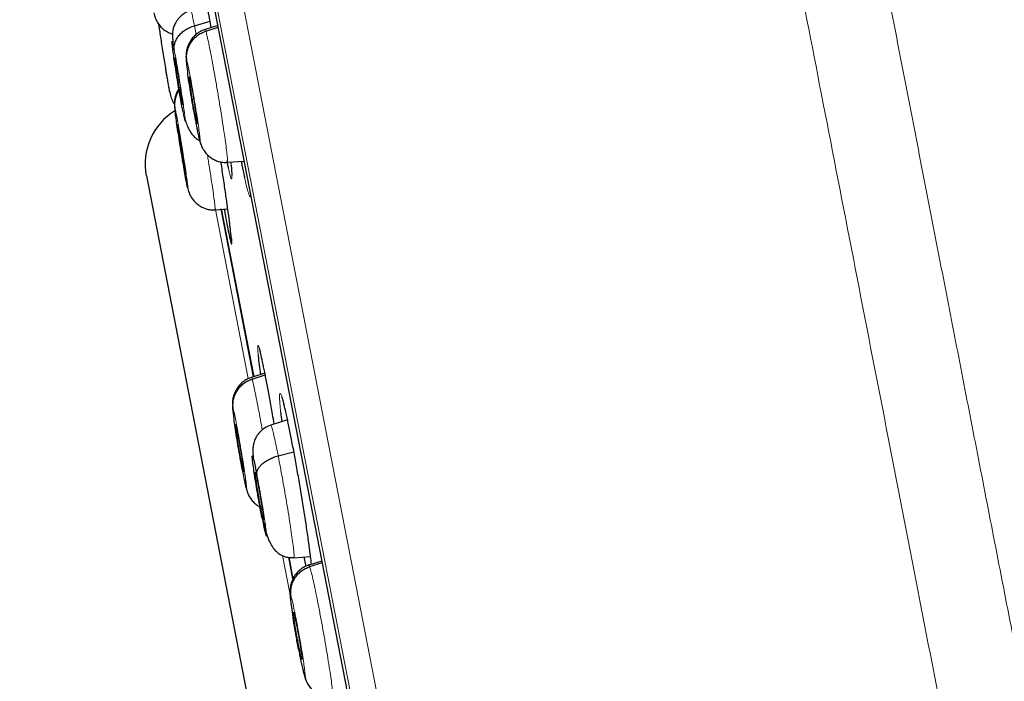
# Model space of a CAD drawing. Header units: millimetres. Extents: x 8 to 2314, y 12 to 2305.
# Tile 34 of 156: x 468 to 486, y 1824 to 1837. Entities that reach past the tile are written whole.
import ezdxf

# ---------------------------------------------------------------- set-up
doc = ezdxf.new("R2010")
doc.units = ezdxf.units.MM

msp = doc.modelspace()

# ---------------------------------------------------------------- linework, layer by layer
at = {"color": 252, "linetype": 'Continuous', "lineweight": 0}
for p, q in [((468.025, 1856.666), (485.957, 1764.411)), ((485.388, 1764.774), (467.632, 1856.116)), ((467.722, 1855.379), (485.195, 1765.491)), ((470.938, 1836.556), (470.97, 1836.388)), ((471.327, 1833.111), (471.955, 1829.882)), ((472.606, 1826.533), (472.744, 1825.822))]:
    msp.add_line(p, q, dxfattribs=at)
at = {"color": 7, "linetype": 'Continuous', "lineweight": 30}
for p, q in [((467.728, 1855.344), (485.187, 1765.525)), ((470.938, 1836.556), (471.234, 1836.643)), ((471.14, 1836.481), (471.138, 1836.48)), ((471.139, 1836.474), (471.14, 1836.481)), ((471.379, 1836.558), (471.142, 1836.481)), ((471.153, 1836.453), (471.385, 1836.527)), ((470.688, 1835.16), (470.703, 1835.161)), ((470.989, 1834.694), (470.984, 1834.705)), ((471.034, 1834.399), (471.051, 1834.335)), ((471.562, 1833.98), (471.56, 1833.973)), ((471.563, 1833.974), (471.877, 1833.996)), ((471.63, 1833.944), (471.626, 1833.979)), ((470.762, 1833.797), (470.759, 1833.808)), ((471.631, 1833.919), (471.634, 1833.895)), ((470.028, 1833.717), (479.294, 1786.049)), ((470.807, 1833.502), (470.816, 1833.469)), ((471.329, 1833.082), (471.328, 1833.075)), ((471.33, 1833.076), (471.568, 1833.093)), ((472.058, 1829.92), (471.442, 1833.091)), ((471.442, 1833.089), (472.059, 1829.917)), ((472.016, 1829.901), (472.014, 1829.9)), ((472.015, 1829.894), (472.017, 1829.901)), ((472.271, 1829.983), (472.018, 1829.901)), ((472.029, 1829.873), (472.277, 1829.952)), ((472.699, 1829.104), (472.385, 1829.002)), ((472.522, 1828.419), (472.819, 1828.497)), ((471.869, 1828.115), (471.864, 1828.126)), ((471.914, 1827.82), (471.93, 1827.762)), ((472.195, 1827.423), (472.22, 1827.426)), ((472.819, 1826.493), (473.135, 1826.515)), ((472.802, 1826.095), (472.722, 1826.505)), ((472.723, 1826.502), (472.801, 1826.097)), ((473.348, 1826.431), (473.1, 1826.351)), ((473.101, 1826.345), (473.103, 1826.352)), ((473.119, 1826.324), (473.354, 1826.4)), ((472.97, 1824.569), (472.965, 1824.58)), ((472.965, 1824.58), (472.972, 1824.58)), ((473.017, 1824.275), (473.036, 1824.206))]:
    msp.add_line(p, q, dxfattribs=at)
msp.add_arc((471.186, 1833.942), 1.18, 121.6057, 191, dxfattribs=at)
at = {"color": 252, "linetype": 'Continuous', "lineweight": 0}
for points, knots in [([(478.216, 1858.832), (478.22, 1858.809), (478.229, 1858.765), (478.299, 1858.404), (478.411, 1857.829), (478.567, 1857.024), (478.767, 1855.996), (479.009, 1854.75), (479.293, 1853.293), (479.616, 1851.631), (479.977, 1849.773), (480.374, 1847.729), (480.806, 1845.508), (481.27, 1843.122), (481.763, 1840.582), (482.284, 1837.902), (482.83, 1835.095), (483.398, 1832.174), (483.985, 1829.155), (484.588, 1826.053), (485.204, 1822.883), (485.83, 1819.661), (486.463, 1816.403), (487.1, 1813.126), (487.738, 1809.845), (488.373, 1806.579), (489.002, 1803.342), (489.622, 1800.151), (490.231, 1797.022), (490.824, 1793.971), (491.399, 1791.013), (491.953, 1788.162), (492.483, 1785.434), (492.987, 1782.841), (493.462, 1780.398), (493.906, 1778.115), (494.316, 1776.005), (494.69, 1774.078), (495.028, 1772.343), (495.325, 1770.813), (495.585, 1769.477), (495.722, 1768.769), (495.791, 1768.415)], [0, 0, 0, 0, 0.025, 0.05, 0.075, 0.1, 0.125, 0.15, 0.175, 0.2, 0.225, 0.25, 0.275, 0.3, 0.325, 0.35, 0.375, 0.4, 0.425, 0.45, 0.475, 0.5, 0.525, 0.55, 0.575, 0.6, 0.625, 0.65, 0.675, 0.7, 0.725, 0.75, 0.775, 0.8, 0.825, 0.85, 0.875, 0.9, 0.925, 0.95, 0.975, 1, 1, 1, 1]), ([(497.248, 1769.305), (497.21, 1769.501), (497.133, 1769.895), (497.002, 1770.568), (496.86, 1771.299), (496.705, 1772.095), (496.54, 1772.947), (496.364, 1773.853), (496.178, 1774.811), (495.981, 1775.823), (495.772, 1776.897), (495.552, 1778.032), (495.32, 1779.227), (495.078, 1780.473), (494.826, 1781.768), (494.566, 1783.103), (494.3, 1784.474), (494.027, 1785.879), (493.746, 1787.323), (493.456, 1788.813), (493.158, 1790.349), (492.851, 1791.927), (492.538, 1793.538), (492.219, 1795.179), (491.896, 1796.838), (491.571, 1798.511), (491.244, 1800.195), (490.913, 1801.899), (490.576, 1803.63), (490.235, 1805.386), (489.889, 1807.164), (489.542, 1808.95), (489.194, 1810.742), (488.847, 1812.525), (488.503, 1814.297), (488.161, 1816.054), (487.821, 1817.804), (487.481, 1819.555), (487.141, 1821.303), (486.802, 1823.047), (486.466, 1824.772), (486.135, 1826.477), (485.81, 1828.15), (485.491, 1829.788), (485.18, 1831.39), (484.874, 1832.964), (484.572, 1834.517), (484.275, 1836.046), (483.983, 1837.548), (483.699, 1839.01), (483.423, 1840.432), (483.156, 1841.8), (482.901, 1843.115), (482.656, 1844.376), (482.42, 1845.589), (482.193, 1846.759), (481.974, 1847.884), (481.765, 1848.96), (481.567, 1849.98), (481.38, 1850.941), (481.206, 1851.836), (481.045, 1852.664), (480.896, 1853.427), (480.76, 1854.128), (480.636, 1854.769), (480.523, 1855.347), (480.423, 1855.86), (480.337, 1856.307), (480.263, 1856.685), (480.203, 1856.993), (480.157, 1857.231), (480.124, 1857.4), (480.104, 1857.506), (480.101, 1857.52), (480.1, 1857.526)], [0, 0, 0, 0, 0.013945, 0.02789, 0.041835, 0.055781, 0.069728, 0.083426, 0.097126, 0.110826, 0.124528, 0.138481, 0.152437, 0.166395, 0.180356, 0.194319, 0.208035, 0.221754, 0.235476, 0.249202, 0.263181, 0.277165, 0.291153, 0.305146, 0.319147, 0.332905, 0.346672, 0.360448, 0.374234, 0.388281, 0.402337, 0.416398, 0.430461, 0.444524, 0.458331, 0.472132, 0.485923, 0.499702, 0.513718, 0.527724, 0.541722, 0.555714, 0.569704, 0.583443, 0.597184, 0.610928, 0.624677, 0.638684, 0.652696, 0.666713, 0.680732, 0.694752, 0.708523, 0.722296, 0.73607, 0.749845, 0.763872, 0.777899, 0.791927, 0.805955, 0.819984, 0.833763, 0.847543, 0.861323, 0.875104, 0.88909, 0.903078, 0.917066, 0.931055, 0.945045, 0.958784, 0.972523, 0.986262, 1, 1, 1, 1]), ([(470.871, 1836.841), (470.872, 1836.842), (470.875, 1836.845), (470.888, 1836.796), (470.908, 1836.705), (470.928, 1836.606), (470.938, 1836.556)], [0, 0, 0, 0, 0.1594488, 0.4395854, 0.7196003, 1, 1, 1, 1]), ([(471.14, 1836.481), (471.14, 1836.482), (471.142, 1836.49), (471.148, 1836.47), (471.153, 1836.453)], [0, 0, 0, 0, 0.1366957, 1, 1, 1, 1]), ([(471.153, 1836.453), (471.16, 1836.43), (471.172, 1836.386), (471.2, 1836.26), (471.232, 1836.098), (471.27, 1835.903), (471.31, 1835.682), (471.353, 1835.443), (471.395, 1835.196), (471.435, 1834.95), (471.472, 1834.715), (471.505, 1834.499), (471.531, 1834.311), (471.55, 1834.158), (471.562, 1834.05), (471.566, 1833.988), (471.563, 1833.982), (471.562, 1833.98)], [0, 0, 0, 0, 0.069109, 0.138126, 0.207173, 0.276194, 0.345206, 0.414159, 0.483074, 0.552082, 0.621092, 0.690012, 0.758966, 0.827979, 0.897, 0.966045, 1, 1, 1, 1]), ([(470.556, 1836.091), (470.565, 1836.045), (470.583, 1835.952), (470.615, 1835.771), (470.648, 1835.576), (470.68, 1835.375), (470.71, 1835.182), (470.735, 1835.012), (470.754, 1834.876), (470.765, 1834.782), (470.767, 1834.737), (470.76, 1834.746), (470.746, 1834.803), (470.73, 1834.88), (470.723, 1834.919)], [0, 0, 0, 0, 0.083333, 0.166663, 0.249997, 0.333332, 0.416664, 0.499997, 0.583327, 0.666661, 0.749995, 0.83333, 0.916664, 1, 1, 1, 1]), ([(470.81, 1835.668), (470.804, 1835.71), (470.792, 1835.797), (470.785, 1835.877), (470.784, 1835.914), (470.792, 1835.895), (470.795, 1835.886)], [0, 0, 0, 0, 0.236487, 0.491, 0.745496, 1, 1, 1, 1]), ([(470.795, 1835.886), (470.801, 1835.866), (470.811, 1835.827), (470.836, 1835.708), (470.866, 1835.554), (470.899, 1835.372), (470.933, 1835.174), (470.966, 1834.973), (470.996, 1834.785), (471.02, 1834.62), (471.036, 1834.491), (471.045, 1834.408), (471.045, 1834.371), (471.037, 1834.39), (471.034, 1834.399)], [0, 0, 0, 0, 0.083336, 0.16667, 0.250004, 0.333338, 0.41667, 0.500002, 0.583331, 0.666665, 0.750001, 0.833337, 0.916667, 1, 1, 1, 1]), ([(470.576, 1834.907), (470.573, 1834.932), (470.566, 1834.987), (470.565, 1835.018), (470.57, 1834.999), (470.573, 1834.989)], [0, 0, 0, 0, 0.288236, 0.644113, 1, 1, 1, 1]), ([(470.573, 1834.989), (470.577, 1834.97), (470.586, 1834.93), (470.608, 1834.811), (470.636, 1834.657), (470.667, 1834.474), (470.7, 1834.275), (470.732, 1834.075), (470.761, 1833.886), (470.785, 1833.722), (470.803, 1833.593), (470.813, 1833.51), (470.815, 1833.473), (470.81, 1833.493), (470.807, 1833.502)], [0, 0, 0, 0, 0.083333, 0.166663, 0.249997, 0.333334, 0.416662, 0.499996, 0.583328, 0.666659, 0.749994, 0.833329, 0.916664, 1, 1, 1, 1]), ([(471.034, 1834.399), (471.028, 1834.419), (471.018, 1834.458), (470.993, 1834.577), (470.963, 1834.727), (470.942, 1834.848), (470.931, 1834.907)], [0, 0, 0, 0, 0.252968, 0.505928, 0.758888, 1, 1, 1, 1]), ([(471.184, 1834.113), (471.188, 1834.093), (471.204, 1833.991), (471.231, 1833.816), (471.264, 1833.599), (471.291, 1833.412), (471.312, 1833.259), (471.325, 1833.151), (471.331, 1833.09), (471.33, 1833.084), (471.329, 1833.082)], [0, 0, 0, 0, 0.036834, 0.185296, 0.333565, 0.48191, 0.630378, 0.778867, 0.927407, 1, 1, 1, 1]), ([(471.58, 1833.859), (471.589, 1833.819), (471.608, 1833.734), (471.628, 1833.668), (471.642, 1833.648), (471.648, 1833.683), (471.645, 1833.758), (471.639, 1833.849), (471.633, 1833.912), (471.63, 1833.944)], [0, 0, 0, 0, 0.148626, 0.312727, 0.476829, 0.641075, 0.805323, 0.902661, 1, 1, 1, 1]), ([(471.887, 1833.679), (471.898, 1833.629), (471.922, 1833.52), (471.952, 1833.405), (471.978, 1833.333), (471.995, 1833.309), (472, 1833.337), (472.003, 1833.351)], [0, 0, 0, 0, 0.175805, 0.386353, 0.59703, 0.807709, 1, 1, 1, 1]), ([(471.613, 1832.503), (471.619, 1832.478), (471.632, 1832.426), (471.642, 1832.411), (471.644, 1832.442), (471.639, 1832.506), (471.636, 1832.538)], [0, 0, 0, 0, 0.231959, 0.488213, 0.744566, 1, 1, 1, 1]), ([(472.178, 1830.404), (472.174, 1830.42), (472.16, 1830.474), (472.146, 1830.51), (472.135, 1830.51), (472.133, 1830.462), (472.137, 1830.395), (472.141, 1830.346), (472.143, 1830.324)], [0, 0, 0, 0, 0.09926, 0.317744, 0.536382, 0.755021, 0.891578, 1, 1, 1, 1]), ([(472.017, 1829.901), (472.017, 1829.902), (472.018, 1829.91), (472.024, 1829.89), (472.029, 1829.873)], [0, 0, 0, 0, 0.135664, 1, 1, 1, 1]), ([(472.029, 1829.873), (472.035, 1829.85), (472.047, 1829.806), (472.075, 1829.68), (472.107, 1829.518), (472.145, 1829.323), (472.183, 1829.117), (472.209, 1828.972), (472.22, 1828.908)], [0, 0, 0, 0, 0.172475, 0.34472, 0.517039, 0.689293, 0.861527, 1, 1, 1, 1]), ([(472.629, 1829.404), (472.626, 1829.417), (472.61, 1829.481), (472.589, 1829.549), (472.565, 1829.605), (472.551, 1829.603), (472.547, 1829.556), (472.549, 1829.483), (472.554, 1829.395), (472.563, 1829.306), (472.568, 1829.254)], [0, 0, 0, 0, 0.036996, 0.193736, 0.350476, 0.507403, 0.664332, 0.762443, 0.860553, 1, 1, 1, 1]), ([(471.686, 1829.11), (471.681, 1829.144), (471.67, 1829.223), (471.662, 1829.297), (471.662, 1829.335), (471.669, 1829.315), (471.672, 1829.306)], [0, 0, 0, 0, 0.201511, 0.467682, 0.733837, 1, 1, 1, 1]), ([(471.672, 1829.306), (471.677, 1829.286), (471.687, 1829.247), (471.712, 1829.128), (471.742, 1828.975), (471.775, 1828.792), (471.81, 1828.594), (471.844, 1828.394), (471.874, 1828.205), (471.898, 1828.041), (471.915, 1827.912), (471.924, 1827.829), (471.925, 1827.792), (471.918, 1827.811), (471.914, 1827.82)], [0, 0, 0, 0, 0.083336, 0.16667, 0.250004, 0.333338, 0.416671, 0.500002, 0.583331, 0.666666, 0.750001, 0.833337, 0.916667, 1, 1, 1, 1]), ([(472.385, 1828.999), (472.385, 1829), (472.387, 1829.008), (472.399, 1828.977), (472.419, 1828.903), (472.448, 1828.78), (472.482, 1828.621), (472.509, 1828.487), (472.522, 1828.419)], [0, 0, 0, 0, 0.030415, 0.224251, 0.418113, 0.612042, 0.805888, 1, 1, 1, 1]), ([(472.522, 1828.419), (472.536, 1828.347), (472.563, 1828.204), (472.607, 1827.963), (472.651, 1827.717), (472.692, 1827.471), (472.731, 1827.236), (472.764, 1827.021), (472.79, 1826.836), (472.81, 1826.684), (472.821, 1826.573), (472.825, 1826.504), (472.821, 1826.498), (472.819, 1826.496)], [0, 0, 0, 0, 0.092061, 0.183995, 0.275969, 0.367911, 0.459841, 0.551693, 0.643497, 0.735422, 0.827346, 0.919151, 1, 1, 1, 1]), ([(471.914, 1827.82), (471.909, 1827.84), (471.899, 1827.879), (471.874, 1827.996), (471.854, 1828.103), (471.844, 1828.156)], [0, 0, 0, 0, 0.33334, 0.66667, 1, 1, 1, 1]), ([(472.118, 1828.07), (472.129, 1828.011), (472.152, 1827.894), (472.187, 1827.694), (472.221, 1827.495), (472.252, 1827.306), (472.276, 1827.142), (472.293, 1827.013), (472.301, 1826.929), (472.301, 1826.894), (472.29, 1826.912), (472.272, 1826.981), (472.246, 1827.095), (472.225, 1827.202), (472.214, 1827.256)], [0, 0, 0, 0, 0.083333, 0.166663, 0.249997, 0.333332, 0.416664, 0.499997, 0.583327, 0.666661, 0.749995, 0.83333, 0.916664, 1, 1, 1, 1]), ([(473.103, 1826.352), (473.103, 1826.353), (473.105, 1826.362), (473.112, 1826.342), (473.119, 1826.324)], [0, 0, 0, 0, 0.140233, 1, 1, 1, 1]), ([(473.119, 1826.324), (473.125, 1826.302), (473.139, 1826.258), (473.17, 1826.132), (473.206, 1825.972), (473.247, 1825.777), (473.29, 1825.556), (473.335, 1825.318), (473.38, 1825.071), (473.423, 1824.826), (473.462, 1824.592), (473.496, 1824.375), (473.524, 1824.188), (473.543, 1824.035), (473.554, 1823.927), (473.558, 1823.865), (473.554, 1823.859), (473.553, 1823.857)], [0, 0, 0, 0, 0.0691, 0.13811, 0.207149, 0.276161, 0.345166, 0.41411, 0.483017, 0.552016, 0.621018, 0.68993, 0.758876, 0.827881, 0.896894, 0.965931, 1, 1, 1, 1]), ([(472.804, 1825.357), (472.801, 1825.376), (472.793, 1825.425), (472.784, 1825.482), (472.777, 1825.53), (472.773, 1825.563), (472.768, 1825.596), (472.764, 1825.628), (472.758, 1825.676), (472.753, 1825.729), (472.751, 1825.769), (472.754, 1825.784), (472.761, 1825.767), (472.765, 1825.758)], [0, 0, 0, 0, 0.065796, 0.163845, 0.20747, 0.253584, 0.302189, 0.353301, 0.406949, 0.553234, 0.700803, 0.849569, 1, 1, 1, 1]), ([(472.765, 1825.758), (472.771, 1825.739), (472.782, 1825.7), (472.81, 1825.582), (472.842, 1825.428), (472.878, 1825.246), (472.915, 1825.048), (472.95, 1824.848), (472.981, 1824.66), (473.006, 1824.496), (473.023, 1824.367), (473.031, 1824.283), (473.03, 1824.246), (473.021, 1824.265), (473.017, 1824.275)], [0, 0, 0, 0, 0.083337, 0.16667, 0.250005, 0.333339, 0.416673, 0.500005, 0.583339, 0.666674, 0.750004, 0.833336, 0.916667, 1, 1, 1, 1]), ([(473.017, 1824.275), (473.014, 1824.284), (473.007, 1824.303), (472.995, 1824.352), (472.981, 1824.41), (472.962, 1824.495), (472.938, 1824.611), (472.917, 1824.716), (472.908, 1824.765)], [0, 0, 0, 0, 0.150112, 0.292698, 0.428246, 0.556835, 0.792478, 1, 1, 1, 1])]:
    msp.add_open_spline(points, degree=3, knots=knots, dxfattribs=at)
at = {"color": 7, "linetype": 'Continuous', "lineweight": 30}
for points, knots in [([(471.256, 1836.518), (471.247, 1836.569), (471.222, 1836.712), (471.185, 1836.912), (471.146, 1837.108), (471.117, 1837.244), (471.105, 1837.294), (471.1, 1837.311)], [0, 0, 0, 0, 0.137667, 0.380916, 0.62393, 0.866944, 1, 1, 1, 1]), ([(470.171, 1836.8), (470.179, 1836.767), (470.194, 1836.702), (470.234, 1836.619), (470.285, 1836.548), (470.35, 1836.485), (470.426, 1836.437), (470.486, 1836.409), (470.519, 1836.403), (470.524, 1836.402)], [0, 0, 0, 0, 0.18288, 0.363665, 0.533141, 0.686863, 0.831823, 0.975979, 1, 1, 1, 1]), ([(470.87, 1836.846), (470.844, 1836.836), (470.794, 1836.818), (470.711, 1836.766), (470.632, 1836.692), (470.573, 1836.602), (470.541, 1836.523), (470.526, 1836.462), (470.523, 1836.42), (470.522, 1836.365), (470.526, 1836.292), (470.53, 1836.235), (470.535, 1836.198), (470.535, 1836.197)], [0, 0, 0, 0, 0.079202, 0.152717, 0.282696, 0.391792, 0.483258, 0.563059, 0.644169, 0.743309, 0.861225, 0.997495, 1, 1, 1, 1]), ([(470.258, 1836.59), (470.259, 1836.58), (470.265, 1836.538), (470.28, 1836.442), (470.3, 1836.309), (470.322, 1836.163), (470.346, 1836.013), (470.37, 1835.863), (470.39, 1835.741), (470.403, 1835.665), (470.409, 1835.629), (470.412, 1835.611), (470.414, 1835.598), (470.417, 1835.581), (470.422, 1835.55), (470.43, 1835.502), (470.437, 1835.463), (470.441, 1835.443), (470.441, 1835.44)], [0, 0, 0, 0, 0.036071, 0.150158, 0.264137, 0.378424, 0.493093, 0.607827, 0.722553, 0.78673, 0.803536, 0.820335, 0.837127, 0.840329, 0.868996, 0.926262, 0.986966, 1, 1, 1, 1]), ([(470.556, 1836.091), (470.555, 1836.115), (470.551, 1836.162), (470.568, 1836.234), (470.598, 1836.304), (470.643, 1836.37), (470.702, 1836.431), (470.772, 1836.483), (470.851, 1836.527), (470.909, 1836.547), (470.938, 1836.556)], [0, 0, 0, 0, 0.123803, 0.248444, 0.373792, 0.499424, 0.625023, 0.75051, 0.875598, 1, 1, 1, 1]), ([(471.14, 1836.484), (471.115, 1836.475), (471.067, 1836.457), (470.997, 1836.414), (470.93, 1836.358), (470.871, 1836.288), (470.833, 1836.218), (470.809, 1836.157), (470.795, 1836.112), (470.785, 1836.067), (470.78, 1836.025), (470.778, 1835.985), (470.778, 1835.937), (470.783, 1835.877), (470.792, 1835.797), (470.802, 1835.719), (470.808, 1835.679)], [0, 0, 0, 0, 0.063618, 0.128609, 0.197234, 0.272849, 0.351668, 0.390208, 0.428514, 0.468431, 0.512825, 0.564907, 0.627716, 0.732986, 0.864923, 1, 1, 1, 1]), ([(470.795, 1835.886), (470.792, 1835.915), (470.786, 1835.974), (470.798, 1836.064), (470.825, 1836.151), (470.867, 1836.233), (470.922, 1836.306), (470.99, 1836.369), (471.067, 1836.42), (471.125, 1836.442), (471.153, 1836.453)], [0, 0, 0, 0, 0.1236129, 0.2482273, 0.3736265, 0.4993278, 0.6249943, 0.7505537, 0.8756793, 1, 1, 1, 1]), ([(470.723, 1834.919), (470.714, 1834.965), (470.696, 1835.058), (470.664, 1835.238), (470.631, 1835.434), (470.599, 1835.635), (470.569, 1835.827), (470.544, 1835.998), (470.526, 1836.134), (470.515, 1836.228), (470.512, 1836.273), (470.519, 1836.264), (470.533, 1836.207), (470.549, 1836.13), (470.556, 1836.091)], [0, 0, 0, 0, 0.083336, 0.16667, 0.250005, 0.333339, 0.416673, 0.500003, 0.583336, 0.666668, 0.750003, 0.833337, 0.916667, 1, 1, 1, 1]), ([(470.688, 1835.16), (470.685, 1835.18), (470.677, 1835.22), (470.663, 1835.295), (470.649, 1835.377), (470.635, 1835.464), (470.62, 1835.552), (470.607, 1835.639), (470.594, 1835.72), (470.584, 1835.793), (470.575, 1835.855), (470.569, 1835.903), (470.566, 1835.936), (470.566, 1835.945), (470.566, 1835.949)], [0, 0, 0, 0, 0.083541, 0.166894, 0.250486, 0.334184, 0.417662, 0.500776, 0.583845, 0.667092, 0.750339, 0.833408, 0.916522, 1, 1, 1, 1]), ([(470.567, 1835.949), (470.567, 1835.949), (470.568, 1835.95), (470.573, 1835.934), (470.58, 1835.903), (470.587, 1835.868), (470.59, 1835.85)], [0, 0, 0, 0, 0.158712, 0.439468, 0.719418, 1, 1, 1, 1]), ([(470.59, 1835.85), (470.594, 1835.83), (470.602, 1835.79), (470.615, 1835.715), (470.63, 1835.632), (470.644, 1835.546), (470.659, 1835.457), (470.672, 1835.371), (470.685, 1835.29), (470.695, 1835.217), (470.704, 1835.155), (470.71, 1835.107), (470.713, 1835.075), (470.714, 1835.06), (470.712, 1835.061), (470.712, 1835.061)], [0, 0, 0, 0, 0.080404, 0.160627, 0.241081, 0.321636, 0.40198, 0.481972, 0.561922, 0.642043, 0.722164, 0.802113, 0.882106, 0.962449, 1, 1, 1, 1]), ([(470.931, 1834.907), (470.931, 1834.91), (470.919, 1834.973), (470.896, 1835.113), (470.863, 1835.312), (470.834, 1835.498), (470.816, 1835.62), (470.81, 1835.665), (470.81, 1835.668)], [0, 0, 0, 0, 0.011375, 0.254233, 0.497088, 0.739937, 0.9828, 1, 1, 1, 1]), ([(470.984, 1834.705), (470.982, 1834.713), (470.978, 1834.729), (470.968, 1834.775), (470.956, 1834.833), (470.942, 1834.903), (470.928, 1834.982), (470.913, 1835.066), (470.898, 1835.154), (470.884, 1835.241), (470.871, 1835.325), (470.86, 1835.401), (470.85, 1835.467), (470.844, 1835.521), (470.839, 1835.562), (470.839, 1835.576), (470.838, 1835.583)], [0, 0, 0, 0, 0.071568, 0.14298, 0.214599, 0.286303, 0.357814, 0.429007, 0.500162, 0.571474, 0.642793, 0.713961, 0.785164, 0.856678, 0.928383, 1, 1, 1, 1]), ([(470.839, 1835.587), (470.839, 1835.588), (470.84, 1835.594), (470.842, 1835.586), (470.844, 1835.58)], [0, 0, 0, 0, 0.333246, 1, 1, 1, 1]), ([(470.844, 1835.58), (470.846, 1835.572), (470.851, 1835.556), (470.861, 1835.51), (470.873, 1835.451), (470.886, 1835.382), (470.901, 1835.303), (470.915, 1835.219), (470.93, 1835.131), (470.945, 1835.044), (470.958, 1834.96), (470.969, 1834.884), (470.978, 1834.818), (470.985, 1834.764), (470.989, 1834.725), (470.991, 1834.702), (470.99, 1834.699), (470.99, 1834.698)], [0, 0, 0, 0, 0.069034, 0.137918, 0.207001, 0.276167, 0.345146, 0.413818, 0.482454, 0.551243, 0.620036, 0.688684, 0.757366, 0.826349, 0.895514, 0.964595, 1, 1, 1, 1]), ([(470.444, 1835.428), (470.448, 1835.407), (470.46, 1835.337), (470.482, 1835.241), (470.514, 1835.143), (470.547, 1835.091), (470.56, 1835.071)], [0, 0, 0, 0, 0.150979, 0.502616, 0.808468, 1, 1, 1, 1]), ([(470.643, 1835.368), (470.63, 1835.346), (470.608, 1835.31), (470.588, 1835.255), (470.574, 1835.209), (470.565, 1835.164), (470.56, 1835.121), (470.559, 1835.081), (470.561, 1835.036), (470.566, 1834.986), (470.571, 1834.943), (470.574, 1834.921)], [0, 0, 0, 0, 0.1154575, 0.1891646, 0.261661, 0.3359611, 0.4171011, 0.5109855, 0.6233411, 0.8110419, 1, 1, 1, 1]), ([(470.573, 1834.989), (470.57, 1835.019), (470.564, 1835.078), (470.576, 1835.168), (470.604, 1835.255), (470.629, 1835.311), (470.648, 1835.336), (470.648, 1835.336)], [0, 0, 0, 0, 0.247148, 0.496083, 0.746479, 0.997446, 1, 1, 1, 1]), ([(470.711, 1835.061), (470.709, 1835.066), (470.706, 1835.075), (470.699, 1835.107), (470.692, 1835.142), (470.688, 1835.16)], [0, 0, 0, 0, 0.333721, 0.666484, 1, 1, 1, 1]), ([(470.807, 1833.502), (470.802, 1833.522), (470.794, 1833.561), (470.771, 1833.681), (470.744, 1833.835), (470.713, 1834.018), (470.68, 1834.216), (470.648, 1834.417), (470.619, 1834.606), (470.595, 1834.767), (470.581, 1834.87), (470.577, 1834.902), (470.576, 1834.907)], [0, 0, 0, 0, 0.108816, 0.217629, 0.326443, 0.435257, 0.544066, 0.652876, 0.761689, 0.870496, 0.979313, 1, 1, 1, 1]), ([(470.932, 1834.899), (470.933, 1834.896), (470.941, 1834.85), (470.956, 1834.767), (470.978, 1834.651), (470.999, 1834.547), (471.018, 1834.456), (471.036, 1834.38), (471.045, 1834.349), (471.049, 1834.333)], [0, 0, 0, 0, 0.010428, 0.170425, 0.331889, 0.495369, 0.661051, 0.82908, 1, 1, 1, 1]), ([(470.743, 1834.846), (470.754, 1834.807), (470.774, 1834.731), (470.812, 1834.632), (470.858, 1834.545), (470.915, 1834.471), (470.973, 1834.417), (471.019, 1834.394), (471.035, 1834.386)], [0, 0, 0, 0, 0.201303, 0.392635, 0.574949, 0.748449, 0.913406, 1, 1, 1, 1]), ([(470.617, 1834.691), (470.617, 1834.692), (470.617, 1834.698), (470.619, 1834.689), (470.621, 1834.684)], [0, 0, 0, 0, 0.331857, 1, 1, 1, 1]), ([(470.759, 1833.808), (470.757, 1833.816), (470.753, 1833.832), (470.744, 1833.879), (470.733, 1833.937), (470.721, 1834.007), (470.708, 1834.086), (470.693, 1834.171), (470.679, 1834.258), (470.665, 1834.346), (470.652, 1834.429), (470.641, 1834.506), (470.631, 1834.572), (470.624, 1834.625), (470.619, 1834.666), (470.618, 1834.68), (470.617, 1834.687)], [0, 0, 0, 0, 0.071568, 0.142977, 0.214592, 0.286295, 0.357808, 0.429006, 0.500166, 0.571481, 0.642798, 0.713964, 0.785167, 0.856682, 0.928386, 1, 1, 1, 1]), ([(470.621, 1834.684), (470.623, 1834.675), (470.626, 1834.659), (470.635, 1834.613), (470.646, 1834.554), (470.658, 1834.484), (470.672, 1834.406), (470.686, 1834.321), (470.7, 1834.233), (470.714, 1834.146), (470.727, 1834.062), (470.739, 1833.986), (470.748, 1833.92), (470.756, 1833.866), (470.76, 1833.827), (470.763, 1833.804), (470.762, 1833.802), (470.762, 1833.801)], [0, 0, 0, 0, 0.069048, 0.137942, 0.207035, 0.276213, 0.345208, 0.413898, 0.482552, 0.551355, 0.620161, 0.688821, 0.757516, 0.826512, 0.89569, 0.964782, 1, 1, 1, 1]), ([(471.046, 1834.344), (471.057, 1834.314), (471.078, 1834.255), (471.123, 1834.181), (471.178, 1834.116), (471.243, 1834.061), (471.316, 1834.018), (471.395, 1833.987), (471.477, 1833.969), (471.532, 1833.969), (471.56, 1833.97)], [0, 0, 0, 0, 0.1445398, 0.2868176, 0.4196686, 0.5415037, 0.6569432, 0.7702759, 0.8842214, 1, 1, 1, 1]), ([(471.618, 1832.707), (471.612, 1832.755), (471.599, 1832.863), (471.571, 1833.075), (471.535, 1833.333), (471.494, 1833.621), (471.461, 1833.84), (471.443, 1833.962), (471.44, 1833.98)], [0, 0, 0, 0, 0.161832, 0.363046, 0.56426, 0.765598, 0.966936, 1, 1, 1, 1]), ([(471.55, 1834.002), (471.56, 1833.953), (471.571, 1833.897), (471.579, 1833.863), (471.58, 1833.859)], [0, 0, 0, 0, 0.891673, 1, 1, 1, 1]), ([(471.823, 1833.992), (471.828, 1833.968), (471.848, 1833.86), (471.87, 1833.753), (471.885, 1833.688), (471.887, 1833.679)], [0, 0, 0, 0, 0.200287, 0.886781, 1, 1, 1, 1]), ([(470.749, 1833.806), (470.751, 1833.796), (470.759, 1833.747), (470.773, 1833.67), (470.79, 1833.579), (470.805, 1833.506), (470.812, 1833.477), (470.815, 1833.462)], [0, 0, 0, 0, 0.057972, 0.289404, 0.523498, 0.760168, 1, 1, 1, 1]), ([(471.634, 1833.895), (471.635, 1833.879), (471.639, 1833.84), (471.64, 1833.812), (471.642, 1833.796)], [0, 0, 0, 0, 0.416132, 1, 1, 1, 1]), ([(471.642, 1833.796), (471.642, 1833.787), (471.643, 1833.765), (471.644, 1833.742), (471.644, 1833.726), (471.644, 1833.726), (471.644, 1833.725)], [0, 0, 0, 0, 0.216583, 0.550878, 0.835383, 1, 1, 1, 1]), ([(470.813, 1833.469), (470.823, 1833.437), (470.841, 1833.375), (470.884, 1833.297), (470.937, 1833.229), (471.003, 1833.171), (471.077, 1833.124), (471.158, 1833.091), (471.243, 1833.071), (471.3, 1833.071), (471.329, 1833.072)], [0, 0, 0, 0, 0.143997, 0.285992, 0.419003, 0.54044, 0.655278, 0.768489, 0.883053, 1, 1, 1, 1]), ([(471.502, 1833.088), (471.506, 1833.063), (471.525, 1832.954), (471.554, 1832.795), (471.586, 1832.628), (471.606, 1832.53), (471.613, 1832.505), (471.613, 1832.503)], [0, 0, 0, 0, 0.087379, 0.382422, 0.677239, 0.972056, 1, 1, 1, 1]), ([(471.636, 1832.538), (471.636, 1832.539), (471.635, 1832.556), (471.629, 1832.613), (471.621, 1832.676), (471.618, 1832.707)], [0, 0, 0, 0, 0.0029921, 0.5014958, 1, 1, 1, 1]), ([(471.634, 1832.551), (471.635, 1832.543), (471.637, 1832.518), (471.639, 1832.491), (471.64, 1832.474), (471.64, 1832.472), (471.64, 1832.472)], [0, 0, 0, 0, 0.19884, 0.554662, 0.825918, 1, 1, 1, 1]), ([(472.165, 1830.444), (472.165, 1830.445), (472.165, 1830.445), (472.168, 1830.437), (472.173, 1830.42), (472.179, 1830.4), (472.181, 1830.39)], [0, 0, 0, 0, 0.0906595, 0.3548884, 0.6832463, 1, 1, 1, 1]), ([(472.143, 1830.324), (472.144, 1830.318), (472.148, 1830.271), (472.161, 1830.155), (472.178, 1830.02), (472.186, 1829.956)], [0, 0, 0, 0, 0.063647, 0.559216, 1, 1, 1, 1]), ([(472.447, 1829.022), (472.437, 1829.084), (472.408, 1829.249), (472.363, 1829.502), (472.313, 1829.77), (472.267, 1830.007), (472.227, 1830.201), (472.196, 1830.337), (472.183, 1830.386), (472.178, 1830.404)], [0, 0, 0, 0, 0.097012, 0.25999, 0.422823, 0.585657, 0.748414, 0.911172, 1, 1, 1, 1]), ([(472.016, 1829.905), (471.992, 1829.896), (471.943, 1829.877), (471.873, 1829.834), (471.806, 1829.777), (471.748, 1829.707), (471.709, 1829.637), (471.685, 1829.576), (471.671, 1829.531), (471.662, 1829.486), (471.657, 1829.444), (471.655, 1829.404), (471.656, 1829.356), (471.661, 1829.297), (471.669, 1829.224), (471.679, 1829.154), (471.684, 1829.122)], [0, 0, 0, 0, 0.065188, 0.131839, 0.202369, 0.280281, 0.361531, 0.401211, 0.440562, 0.481427, 0.526711, 0.579699, 0.643515, 0.750421, 0.884829, 1, 1, 1, 1]), ([(471.672, 1829.306), (471.669, 1829.335), (471.663, 1829.395), (471.675, 1829.484), (471.701, 1829.571), (471.743, 1829.653), (471.798, 1829.727), (471.866, 1829.789), (471.943, 1829.84), (472.001, 1829.862), (472.029, 1829.873)], [0, 0, 0, 0, 0.123721, 0.248363, 0.373737, 0.499384, 0.624989, 0.750502, 0.87562, 1, 1, 1, 1]), ([(472.592, 1829.527), (472.592, 1829.526), (472.592, 1829.525), (472.598, 1829.511), (472.606, 1829.486), (472.617, 1829.447), (472.627, 1829.41), (472.632, 1829.391)], [0, 0, 0, 0, 0.123573, 0.299355, 0.509715, 0.748116, 1, 1, 1, 1]), ([(473.153, 1826.368), (473.147, 1826.415), (473.133, 1826.535), (473.102, 1826.768), (473.061, 1827.053), (473.014, 1827.359), (472.963, 1827.675), (472.91, 1827.992), (472.856, 1828.301), (472.802, 1828.594), (472.749, 1828.863), (472.701, 1829.098), (472.66, 1829.283), (472.638, 1829.368), (472.629, 1829.404)], [0, 0, 0, 0, 0.0571931, 0.1449713, 0.2327224, 0.3204729, 0.4081321, 0.4957908, 0.5833342, 0.6708773, 0.7583318, 0.8457864, 0.9332177, 1, 1, 1, 1]), ([(472.568, 1829.254), (472.568, 1829.248), (472.573, 1829.198), (472.581, 1829.129), (472.588, 1829.068)], [0, 0, 0, 0, 0.123805, 1, 1, 1, 1]), ([(471.844, 1828.156), (471.833, 1828.215), (471.811, 1828.333), (471.776, 1828.532), (471.743, 1828.733), (471.713, 1828.919), (471.694, 1829.049), (471.687, 1829.1), (471.686, 1829.11)], [0, 0, 0, 0, 0.190736, 0.381469, 0.572201, 0.762927, 0.953664, 1, 1, 1, 1]), ([(471.864, 1828.126), (471.862, 1828.134), (471.858, 1828.15), (471.848, 1828.196), (471.836, 1828.254), (471.823, 1828.324), (471.808, 1828.403), (471.793, 1828.487), (471.778, 1828.575), (471.764, 1828.662), (471.75, 1828.745), (471.739, 1828.822), (471.729, 1828.888), (471.722, 1828.941), (471.717, 1828.982), (471.717, 1828.996), (471.716, 1829.003)], [0, 0, 0, 0, 0.071568, 0.1429809, 0.2145997, 0.2863045, 0.3578152, 0.4290084, 0.5001644, 0.5714775, 0.6427952, 0.7139619, 0.785164, 0.856678, 0.9283824, 1, 1, 1, 1]), ([(471.717, 1829.007), (471.717, 1829.009), (471.717, 1829.014), (471.72, 1829.006), (471.722, 1829)], [0, 0, 0, 0, 0.332974, 1, 1, 1, 1]), ([(471.722, 1829), (471.724, 1828.992), (471.728, 1828.976), (471.738, 1828.93), (471.75, 1828.872), (471.763, 1828.802), (471.778, 1828.724), (471.793, 1828.639), (471.808, 1828.551), (471.822, 1828.464), (471.836, 1828.381), (471.848, 1828.304), (471.857, 1828.238), (471.864, 1828.184), (471.868, 1828.145), (471.87, 1828.122), (471.869, 1828.12), (471.869, 1828.119)], [0, 0, 0, 0, 0.069037, 0.137925, 0.207011, 0.27618, 0.345161, 0.413837, 0.482476, 0.551268, 0.620064, 0.688713, 0.757397, 0.826382, 0.89555, 0.964635, 1, 1, 1, 1]), ([(472.384, 1829.002), (472.343, 1828.985), (472.263, 1828.952), (472.172, 1828.873), (472.11, 1828.791), (472.068, 1828.703), (472.045, 1828.611), (472.042, 1828.525), (472.045, 1828.449), (472.049, 1828.394), (472.051, 1828.378)], [0, 0, 0, 0, 0.137399, 0.262633, 0.378151, 0.486958, 0.627635, 0.773115, 0.934878, 1, 1, 1, 1]), ([(472.214, 1827.256), (472.203, 1827.314), (472.181, 1827.432), (472.145, 1827.631), (472.111, 1827.831), (472.081, 1828.02), (472.057, 1828.184), (472.04, 1828.313), (472.031, 1828.397), (472.032, 1828.432), (472.042, 1828.414), (472.061, 1828.344), (472.086, 1828.23), (472.107, 1828.124), (472.118, 1828.07)], [0, 0, 0, 0, 0.083336, 0.16667, 0.250005, 0.333339, 0.416673, 0.500003, 0.583336, 0.666668, 0.750003, 0.833337, 0.916667, 1, 1, 1, 1]), ([(472.118, 1828.07), (472.118, 1828.087), (472.117, 1828.12), (472.137, 1828.171), (472.171, 1828.222), (472.22, 1828.271), (472.281, 1828.317), (472.354, 1828.358), (472.434, 1828.394), (472.493, 1828.411), (472.522, 1828.419)], [0, 0, 0, 0, 0.123788, 0.248426, 0.373778, 0.499417, 0.625024, 0.750517, 0.875606, 1, 1, 1, 1]), ([(471.843, 1828.157), (471.848, 1828.13), (471.861, 1828.065), (471.879, 1827.972), (471.898, 1827.882), (471.915, 1827.806), (471.924, 1827.775), (471.928, 1827.76)], [0, 0, 0, 0, 0.140494, 0.350959, 0.564194, 0.780322, 1, 1, 1, 1]), ([(472.195, 1827.423), (472.19, 1827.449), (472.18, 1827.5), (472.164, 1827.586), (472.149, 1827.674), (472.134, 1827.761), (472.12, 1827.845), (472.109, 1827.922), (472.099, 1827.988), (472.092, 1828.042), (472.088, 1828.082), (472.087, 1828.106), (472.089, 1828.111), (472.094, 1828.1), (472.101, 1828.072), (472.111, 1828.03), (472.123, 1827.974), (472.133, 1827.927), (472.138, 1827.903)], [0, 0, 0, 0, 0.062616, 0.12509, 0.187745, 0.250478, 0.313046, 0.375342, 0.437604, 0.499999, 0.562394, 0.624657, 0.686952, 0.749521, 0.812255, 0.874909, 0.937384, 1, 1, 1, 1]), ([(472.138, 1827.903), (472.143, 1827.877), (472.152, 1827.826), (472.168, 1827.74), (472.183, 1827.652), (472.198, 1827.564), (472.212, 1827.481), (472.224, 1827.404), (472.233, 1827.337), (472.24, 1827.283), (472.244, 1827.244), (472.246, 1827.22), (472.243, 1827.214), (472.238, 1827.226), (472.231, 1827.253), (472.221, 1827.296), (472.209, 1827.351), (472.199, 1827.399), (472.195, 1827.423)], [0, 0, 0, 0, 0.062616, 0.125091, 0.187745, 0.250479, 0.313048, 0.375343, 0.437605, 0.5, 0.562396, 0.624658, 0.686953, 0.749522, 0.812255, 0.874909, 0.937384, 1, 1, 1, 1]), ([(471.926, 1827.77), (471.936, 1827.739), (471.957, 1827.68), (472.002, 1827.605), (472.057, 1827.54), (472.116, 1827.488), (472.159, 1827.464), (472.177, 1827.454)], [0, 0, 0, 0, 0.231251, 0.459058, 0.671995, 0.867134, 1, 1, 1, 1]), ([(472.226, 1827.216), (472.227, 1827.214), (472.228, 1827.21), (472.23, 1827.207), (472.231, 1827.206)], [0, 0, 0, 0, 0.640771, 1, 1, 1, 1]), ([(472.231, 1827.205), (472.246, 1827.143), (472.275, 1827.024), (472.324, 1826.873), (472.379, 1826.75), (472.442, 1826.653), (472.515, 1826.579), (472.602, 1826.528), (472.703, 1826.497), (472.781, 1826.497), (472.818, 1826.497)], [0, 0, 0, 0, 0.163762, 0.316676, 0.458904, 0.589577, 0.707826, 0.813739, 0.909417, 1, 1, 1, 1]), ([(473.008, 1826.506), (473.012, 1826.485), (473.025, 1826.419), (473.037, 1826.367), (473.044, 1826.332)], [0, 0, 0, 0, 0.320954, 1, 1, 1, 1]), ([(473.102, 1826.356), (473.078, 1826.347), (473.029, 1826.328), (472.96, 1826.286), (472.894, 1826.23), (472.836, 1826.161), (472.798, 1826.092), (472.775, 1826.033), (472.761, 1825.988), (472.752, 1825.944), (472.746, 1825.902), (472.744, 1825.86), (472.744, 1825.811), (472.749, 1825.749), (472.759, 1825.659), (472.775, 1825.541), (472.79, 1825.438), (472.8, 1825.379), (472.802, 1825.364)], [0, 0, 0, 0, 0.054129, 0.109158, 0.166773, 0.229691, 0.295174, 0.327338, 0.359574, 0.393581, 0.431869, 0.477169, 0.532032, 0.624085, 0.738261, 0.866767, 0.967382, 1, 1, 1, 1]), ([(472.765, 1825.758), (472.761, 1825.787), (472.755, 1825.847), (472.766, 1825.936), (472.792, 1826.023), (472.833, 1826.105), (472.888, 1826.178), (472.956, 1826.241), (473.033, 1826.292), (473.09, 1826.313), (473.119, 1826.324)], [0, 0, 0, 0, 0.123719, 0.248375, 0.373751, 0.499377, 0.624954, 0.750461, 0.8756, 1, 1, 1, 1]), ([(472.965, 1824.58), (472.962, 1824.587), (472.957, 1824.603), (472.946, 1824.649), (472.933, 1824.707), (472.919, 1824.777), (472.903, 1824.855), (472.887, 1824.94), (472.871, 1825.027), (472.856, 1825.114), (472.842, 1825.198), (472.83, 1825.274), (472.821, 1825.34), (472.814, 1825.393), (472.81, 1825.434), (472.809, 1825.448), (472.809, 1825.456)], [0, 0, 0, 0, 0.071569, 0.142987, 0.214611, 0.286317, 0.357825, 0.429014, 0.500166, 0.571478, 0.642795, 0.713961, 0.78516, 0.856672, 0.928378, 1, 1, 1, 1]), ([(472.81, 1825.459), (472.81, 1825.461), (472.811, 1825.467), (472.814, 1825.458), (472.816, 1825.453)], [0, 0, 0, 0, 0.334132, 1, 1, 1, 1]), ([(472.816, 1825.453), (472.819, 1825.445), (472.824, 1825.429), (472.835, 1825.383), (472.848, 1825.325), (472.863, 1825.255), (472.878, 1825.177), (472.894, 1825.093), (472.91, 1825.005), (472.925, 1824.918), (472.939, 1824.835), (472.951, 1824.758), (472.961, 1824.693), (472.967, 1824.639), (472.971, 1824.6), (472.973, 1824.577), (472.972, 1824.574), (472.971, 1824.573)], [0, 0, 0, 0, 0.069027, 0.137909, 0.206988, 0.276147, 0.345116, 0.413776, 0.482401, 0.55118, 0.619965, 0.688602, 0.757272, 0.826244, 0.895402, 0.964481, 1, 1, 1, 1]), ([(472.908, 1824.765), (472.899, 1824.809), (472.884, 1824.891), (472.865, 1824.993), (472.853, 1825.064), (472.845, 1825.108), (472.838, 1825.147), (472.833, 1825.177), (472.827, 1825.213), (472.818, 1825.267), (472.809, 1825.32), (472.804, 1825.352), (472.804, 1825.357)], [0, 0, 0, 0, 0.226781, 0.417803, 0.499994, 0.573323, 0.637802, 0.693417, 0.723767, 0.818667, 0.972838, 1, 1, 1, 1]), ([(472.907, 1824.768), (472.908, 1824.762), (472.917, 1824.713), (472.934, 1824.626), (472.958, 1824.512), (472.981, 1824.409), (473.002, 1824.318), (473.022, 1824.242), (473.033, 1824.21), (473.039, 1824.193)], [0, 0, 0, 0, 0.02351, 0.181472, 0.340655, 0.501755, 0.665104, 0.830979, 1, 1, 1, 1]), ([(473.034, 1824.206), (473.046, 1824.177), (473.069, 1824.12), (473.115, 1824.048), (473.172, 1823.986), (473.237, 1823.933), (473.31, 1823.892), (473.388, 1823.862), (473.469, 1823.845), (473.523, 1823.846), (473.551, 1823.846)], [0, 0, 0, 0, 0.144708, 0.287026, 0.419718, 0.54183, 0.657696, 0.771203, 0.884883, 1, 1, 1, 1])]:
    msp.add_open_spline(points, degree=3, knots=knots, dxfattribs=at)

doc.saveas('drawing.dxf')
